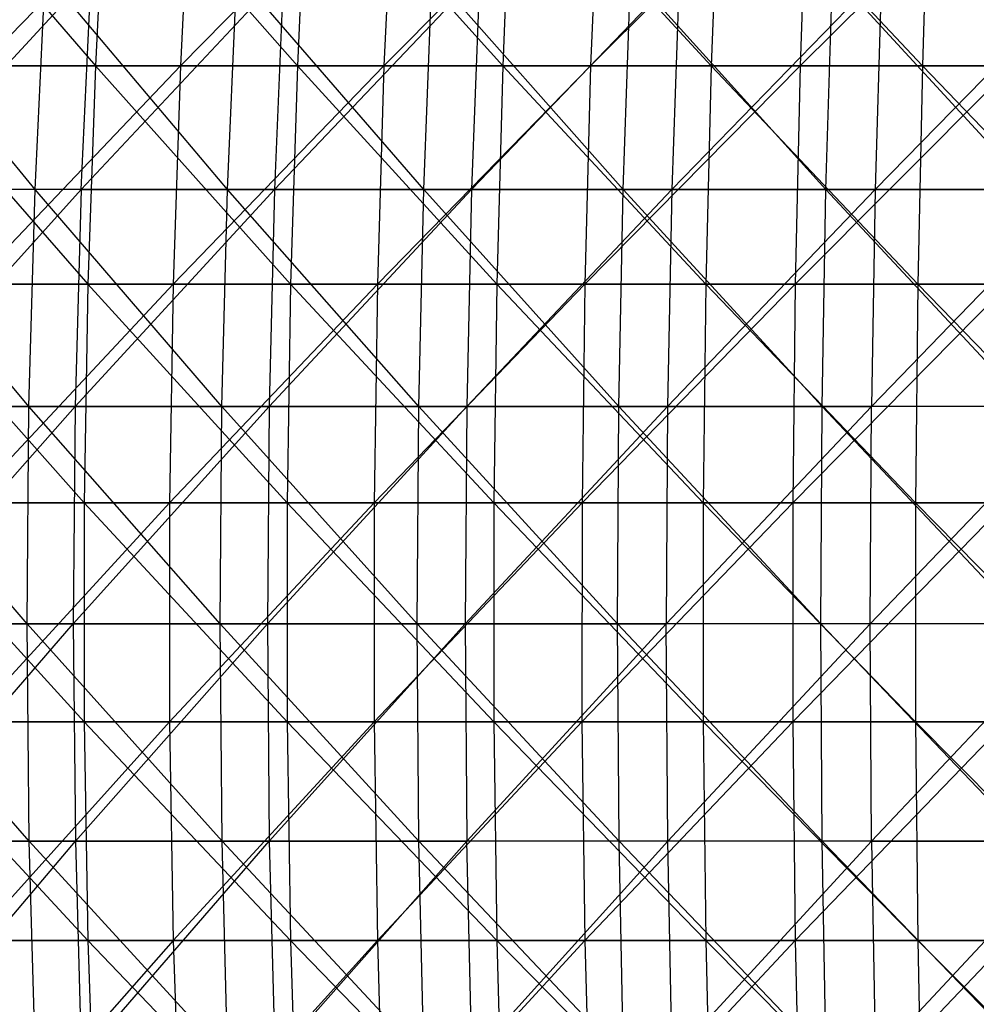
# Model space of a CAD drawing. Extents: x -125 to 125, y -143 to 0.
# Tile 139 of 256: x -25 to -14, y -87 to -76. Entities that reach past the tile are written whole.
import ezdxf

# ---------------------------------------------------------------- set-up
doc = ezdxf.new("R2010")
doc.units = 0
doc.header["$LTSCALE"] = 25.4
doc.layers.get('0').update_dxf_attribs({"linetype": 'CONTINUOUS'})

# ---------------------------------------------------------------- blocks, each defined once
blk = doc.blocks.new('NL2500027000_STL_3')
at = {"color": 0}
for p, q in [((-26.47, -74.103, 53.126), (-24.335, -76.597, 54.483)), ((-26.47, -74.103, 53.126), (-24.335, -76.597, 54.483)), ((-23.236, -74.103, -54.618), (-25.653, -76.597, -53.875)), ((-23.236, -74.103, -54.618), (-25.653, -76.597, -53.875)), ((-24.207, -74.103, 54.195), (-24.335, -76.597, 54.483)), ((-24.207, -74.103, 54.195), (-24.335, -76.597, 54.483)), ((-24.207, -74.103, 54.195), (-22.017, -76.597, 55.46)), ((-24.207, -74.103, 54.195), (-22.017, -76.597, 55.46)), ((-23.236, -74.103, -54.618), (-23.359, -76.597, -54.908)), ((-23.236, -74.103, -54.618), (-23.359, -76.597, -54.908)), ((-20.912, -74.103, -55.549), (-23.359, -76.597, -54.908)), ((-20.912, -74.103, -55.549), (-23.359, -76.597, -54.908)), ((-21.9, -74.103, 55.167), (-22.017, -76.597, 55.46)), ((-21.9, -74.103, 55.167), (-22.017, -76.597, 55.46)), ((-21.9, -74.103, 55.167), (-19.659, -76.597, 56.339)), ((-21.9, -74.103, 55.167), (-19.659, -76.597, 56.339)), ((-20.912, -74.103, -55.549), (-21.023, -76.597, -55.844)), ((-20.912, -74.103, -55.549), (-21.023, -76.597, -55.844)), ((-18.552, -74.103, -56.381), (-21.023, -76.597, -55.844)), ((-18.552, -74.103, -56.381), (-21.023, -76.597, -55.844)), ((-19.555, -74.103, 56.041), (-19.659, -76.597, 56.339)), ((-19.555, -74.103, 56.041), (-19.659, -76.597, 56.339)), ((-19.555, -74.103, 56.041), (-17.267, -76.597, 57.118)), ((-19.555, -74.103, 56.041), (-17.267, -76.597, 57.118)), ((-18.552, -74.103, -56.381), (-18.651, -76.597, -56.681)), ((-18.552, -74.103, -56.381), (-18.651, -76.597, -56.681)), ((-16.159, -74.103, -57.113), (-18.651, -76.597, -56.681)), ((-16.159, -74.103, -57.113), (-18.651, -76.597, -56.681)), ((-17.175, -74.103, 56.816), (-17.267, -76.597, 57.118)), ((-17.175, -74.103, 56.816), (-17.267, -76.597, 57.118)), ((-17.175, -74.103, 56.816), (-14.843, -76.597, 57.795)), ((-17.175, -74.103, 56.816), (-14.843, -76.597, 57.795)), ((-16.159, -74.103, -57.113), (-16.245, -76.597, -57.417)), ((-16.159, -74.103, -57.113), (-16.245, -76.597, -57.417)), ((-13.737, -74.103, -57.744), (-16.245, -76.597, -57.417)), ((-13.737, -74.103, -57.744), (-16.245, -76.597, -57.417)), ((-14.765, -74.103, 57.489), (-14.843, -76.597, 57.795)), ((-14.765, -74.103, 57.489), (-14.843, -76.597, 57.795)), ((-25.027, -78.016, 50.084), (-27.061, -75.535, 48.716)), ((-25.027, -78.016, 50.084), (-27.061, -75.535, 48.716)), ((-26.671, -78.016, -49.228), (-24.384, -75.535, -50.11)), ((-26.671, -78.016, -49.228), (-24.384, -75.535, -50.11)), ((-25.027, -78.016, 50.084), (-24.91, -75.535, 49.85)), ((-25.027, -78.016, 50.084), (-24.91, -75.535, 49.85)), ((-22.819, -78.016, 51.128), (-24.91, -75.535, 49.85)), ((-22.819, -78.016, 51.128), (-24.91, -75.535, 49.85)), ((-22.175, -75.535, -51.126), (-24.498, -78.016, -50.344)), ((-24.498, -78.016, -50.344), (-24.384, -75.535, -50.11)), ((-24.498, -78.016, -50.344), (-24.384, -75.535, -50.11)), ((-22.175, -75.535, -51.126), (-24.498, -78.016, -50.344)), ((-22.819, -78.016, 51.128), (-22.712, -75.535, 50.889)), ((-22.819, -78.016, 51.128), (-22.712, -75.535, 50.889)), ((-20.567, -78.016, 52.074), (-22.712, -75.535, 50.889)), ((-20.567, -78.016, 52.074), (-22.712, -75.535, 50.889)), ((-22.175, -75.535, -51.126), (-22.279, -78.016, -51.365)), ((-22.279, -78.016, -51.365), (-19.924, -75.535, -52.044)), ((-22.175, -75.535, -51.126), (-22.279, -78.016, -51.365)), ((-22.279, -78.016, -51.365), (-19.924, -75.535, -52.044)), ((-20.567, -78.016, 52.074), (-20.471, -75.535, 51.832)), ((-20.567, -78.016, 52.074), (-20.471, -75.535, 51.832)), ((-18.276, -78.016, 52.922), (-20.471, -75.535, 51.832)), ((-18.276, -78.016, 52.922), (-20.471, -75.535, 51.832)), ((-19.924, -75.535, -52.044), (-20.017, -78.016, -52.288)), ((-20.017, -78.016, -52.288), (-17.635, -75.535, -52.864)), ((-19.924, -75.535, -52.044), (-20.017, -78.016, -52.288)), ((-20.017, -78.016, -52.288), (-17.635, -75.535, -52.864)), ((-18.276, -78.016, 52.922), (-18.191, -75.535, 52.675)), ((-18.276, -78.016, 52.922), (-18.191, -75.535, 52.675)), ((-15.95, -78.016, 53.669), (-18.191, -75.535, 52.675)), ((-15.95, -78.016, 53.669), (-18.191, -75.535, 52.675)), ((-17.635, -75.535, -52.864), (-17.718, -78.016, -53.111)), ((-17.718, -78.016, -53.111), (-15.312, -75.535, -53.583)), ((-17.635, -75.535, -52.864), (-17.718, -78.016, -53.111)), ((-17.718, -78.016, -53.111), (-15.312, -75.535, -53.583)), ((-15.95, -78.016, 53.669), (-15.876, -75.535, 53.419)), ((-15.95, -78.016, 53.669), (-15.876, -75.535, 53.419)), ((-15.876, -75.535, 53.419), (-13.594, -78.016, 54.313)), ((-15.876, -75.535, 53.419), (-13.594, -78.016, 54.313)), ((-15.312, -75.535, -53.583), (-15.384, -78.016, -53.833)), ((-15.384, -78.016, -53.833), (-12.961, -75.535, -54.2)), ((-15.312, -75.535, -53.583), (-15.384, -78.016, -53.833)), ((-15.384, -78.016, -53.833), (-12.961, -75.535, -54.2)), ((-26.61, -76.597, 53.408), (-24.335, -76.597, 54.483)), ((-26.61, -76.597, 53.408), (-24.335, -76.597, 54.483)), ((-26.61, -76.597, 53.408), (-24.421, -79.101, 54.675)), ((-26.61, -76.597, 53.408), (-24.421, -79.101, 54.675)), ((-23.359, -76.597, -54.908), (-25.744, -79.101, -54.065)), ((-23.359, -76.597, -54.908), (-25.744, -79.101, -54.065)), ((-23.359, -76.597, -54.908), (-25.653, -76.597, -53.875)), ((-23.359, -76.597, -54.908), (-25.653, -76.597, -53.875)), ((-24.335, -76.597, 54.483), (-24.421, -79.101, 54.675)), ((-24.335, -76.597, 54.483), (-24.421, -79.101, 54.675)), ((-24.335, -76.597, 54.483), (-22.017, -76.597, 55.46)), ((-24.335, -76.597, 54.483), (-22.017, -76.597, 55.46)), ((-24.335, -76.597, 54.483), (-22.094, -79.101, 55.656)), ((-24.335, -76.597, 54.483), (-22.094, -79.101, 55.656)), ((-23.359, -76.597, -54.908), (-23.441, -79.101, -55.102)), ((-23.359, -76.597, -54.908), (-23.441, -79.101, -55.102)), ((-21.023, -76.597, -55.844), (-23.441, -79.101, -55.102)), ((-21.023, -76.597, -55.844), (-23.441, -79.101, -55.102)), ((-21.023, -76.597, -55.844), (-23.359, -76.597, -54.908)), ((-21.023, -76.597, -55.844), (-23.359, -76.597, -54.908)), ((-22.017, -76.597, 55.46), (-22.094, -79.101, 55.656)), ((-22.017, -76.597, 55.46), (-22.094, -79.101, 55.656)), ((-22.017, -76.597, 55.46), (-19.659, -76.597, 56.339)), ((-22.017, -76.597, 55.46), (-19.659, -76.597, 56.339)), ((-22.017, -76.597, 55.46), (-19.729, -79.101, 56.538)), ((-22.017, -76.597, 55.46), (-19.729, -79.101, 56.538)), ((-21.023, -76.597, -55.844), (-21.098, -79.101, -56.041)), ((-21.023, -76.597, -55.844), (-21.098, -79.101, -56.041)), ((-18.651, -76.597, -56.681), (-21.098, -79.101, -56.041)), ((-18.651, -76.597, -56.681), (-21.098, -79.101, -56.041)), ((-18.651, -76.597, -56.681), (-21.023, -76.597, -55.844)), ((-18.651, -76.597, -56.681), (-21.023, -76.597, -55.844)), ((-19.659, -76.597, 56.339), (-19.729, -79.101, 56.538)), ((-19.659, -76.597, 56.339), (-19.729, -79.101, 56.538)), ((-19.659, -76.597, 56.339), (-17.267, -76.597, 57.118)), ((-19.659, -76.597, 56.339), (-17.267, -76.597, 57.118)), ((-19.659, -76.597, 56.339), (-17.328, -79.101, 57.319)), ((-19.659, -76.597, 56.339), (-17.328, -79.101, 57.319)), ((-18.651, -76.597, -56.681), (-18.716, -79.101, -56.881)), ((-18.651, -76.597, -56.681), (-18.716, -79.101, -56.881)), ((-16.245, -76.597, -57.417), (-18.716, -79.101, -56.881)), ((-16.245, -76.597, -57.417), (-18.716, -79.101, -56.881)), ((-16.245, -76.597, -57.417), (-18.651, -76.597, -56.681)), ((-16.245, -76.597, -57.417), (-18.651, -76.597, -56.681)), ((-17.267, -76.597, 57.118), (-17.328, -79.101, 57.319)), ((-17.267, -76.597, 57.118), (-17.328, -79.101, 57.319)), ((-17.267, -76.597, 57.118), (-14.843, -76.597, 57.795)), ((-17.267, -76.597, 57.118), (-14.843, -76.597, 57.795)), ((-17.267, -76.597, 57.118), (-14.896, -79.101, 57.999)), ((-17.267, -76.597, 57.118), (-14.896, -79.101, 57.999)), ((-16.245, -76.597, -57.417), (-16.302, -79.101, -57.619)), ((-16.245, -76.597, -57.417), (-16.302, -79.101, -57.619)), ((-13.81, -76.597, -58.05), (-16.302, -79.101, -57.619)), ((-13.81, -76.597, -58.05), (-16.302, -79.101, -57.619)), ((-13.81, -76.597, -58.05), (-16.245, -76.597, -57.417)), ((-13.81, -76.597, -58.05), (-16.245, -76.597, -57.417)), ((-14.843, -76.597, 57.795), (-14.896, -79.101, 57.999)), ((-14.843, -76.597, 57.795), (-14.896, -79.101, 57.999)), ((-14.843, -76.597, 57.795), (-12.394, -76.597, 58.369)), ((-14.843, -76.597, 57.795), (-12.394, -76.597, 58.369)), ((-14.843, -76.597, 57.795), (-12.437, -79.101, 58.575)), ((-14.843, -76.597, 57.795), (-12.437, -79.101, 58.575)), ((-25.027, -78.016, 50.084), (-27.188, -78.016, 48.944)), ((-25.027, -78.016, 50.084), (-27.188, -78.016, 48.944)), ((-25.097, -80.506, 50.223), (-27.188, -78.016, 48.944)), ((-25.097, -80.506, 50.223), (-27.188, -78.016, 48.944)), ((-24.498, -78.016, -50.344), (-26.745, -80.506, -49.365)), ((-24.498, -78.016, -50.344), (-26.745, -80.506, -49.365)), ((-24.498, -78.016, -50.344), (-26.671, -78.016, -49.228)), ((-24.498, -78.016, -50.344), (-26.671, -78.016, -49.228)), ((-25.097, -80.506, 50.223), (-25.027, -78.016, 50.084)), ((-25.097, -80.506, 50.223), (-25.027, -78.016, 50.084)), ((-22.819, -78.016, 51.128), (-25.027, -78.016, 50.084)), ((-22.819, -78.016, 51.128), (-25.027, -78.016, 50.084)), ((-22.882, -80.506, 51.27), (-25.027, -78.016, 50.084)), ((-22.882, -80.506, 51.27), (-25.027, -78.016, 50.084)), ((-24.498, -78.016, -50.344), (-24.567, -80.506, -50.484)), ((-24.567, -80.506, -50.484), (-22.279, -78.016, -51.365)), ((-24.498, -78.016, -50.344), (-24.567, -80.506, -50.484)), ((-24.567, -80.506, -50.484), (-22.279, -78.016, -51.365)), ((-24.498, -78.016, -50.344), (-22.279, -78.016, -51.365)), ((-24.498, -78.016, -50.344), (-22.279, -78.016, -51.365)), ((-22.882, -80.506, 51.27), (-22.819, -78.016, 51.128)), ((-22.882, -80.506, 51.27), (-22.819, -78.016, 51.128)), ((-20.567, -78.016, 52.074), (-22.819, -78.016, 51.128)), ((-20.567, -78.016, 52.074), (-22.819, -78.016, 51.128)), ((-20.624, -80.506, 52.219), (-22.819, -78.016, 51.128)), ((-20.624, -80.506, 52.219), (-22.819, -78.016, 51.128)), ((-22.279, -78.016, -51.365), (-22.341, -80.506, -51.508)), ((-22.341, -80.506, -51.508), (-20.017, -78.016, -52.288)), ((-22.279, -78.016, -51.365), (-22.341, -80.506, -51.508)), ((-22.341, -80.506, -51.508), (-20.017, -78.016, -52.288)), ((-22.279, -78.016, -51.365), (-20.017, -78.016, -52.288)), ((-22.279, -78.016, -51.365), (-20.017, -78.016, -52.288)), ((-20.624, -80.506, 52.219), (-20.567, -78.016, 52.074)), ((-20.624, -80.506, 52.219), (-20.567, -78.016, 52.074)), ((-18.276, -78.016, 52.922), (-20.567, -78.016, 52.074)), ((-18.276, -78.016, 52.922), (-20.567, -78.016, 52.074)), ((-18.327, -80.506, 53.069), (-20.567, -78.016, 52.074)), ((-18.327, -80.506, 53.069), (-20.567, -78.016, 52.074)), ((-20.017, -78.016, -52.288), (-20.073, -80.506, -52.433)), ((-20.073, -80.506, -52.433), (-17.718, -78.016, -53.111)), ((-20.017, -78.016, -52.288), (-20.073, -80.506, -52.433)), ((-20.073, -80.506, -52.433), (-17.718, -78.016, -53.111)), ((-20.017, -78.016, -52.288), (-17.718, -78.016, -53.111)), ((-20.017, -78.016, -52.288), (-17.718, -78.016, -53.111)), ((-18.327, -80.506, 53.069), (-18.276, -78.016, 52.922)), ((-18.327, -80.506, 53.069), (-18.276, -78.016, 52.922)), ((-15.95, -78.016, 53.669), (-18.276, -78.016, 52.922)), ((-15.95, -78.016, 53.669), (-18.276, -78.016, 52.922)), ((-15.994, -80.506, 53.818), (-18.276, -78.016, 52.922)), ((-15.994, -80.506, 53.818), (-18.276, -78.016, 52.922)), ((-17.718, -78.016, -53.111), (-17.767, -80.506, -53.259)), ((-17.767, -80.506, -53.259), (-15.384, -78.016, -53.833)), ((-17.718, -78.016, -53.111), (-17.767, -80.506, -53.259)), ((-17.767, -80.506, -53.259), (-15.384, -78.016, -53.833)), ((-17.718, -78.016, -53.111), (-15.384, -78.016, -53.833)), ((-17.718, -78.016, -53.111), (-15.384, -78.016, -53.833)), ((-15.994, -80.506, 53.818), (-15.95, -78.016, 53.669)), ((-15.994, -80.506, 53.818), (-15.95, -78.016, 53.669)), ((-13.594, -78.016, 54.313), (-15.95, -78.016, 53.669)), ((-13.594, -78.016, 54.313), (-15.95, -78.016, 53.669)), ((-13.632, -80.506, 54.464), (-15.95, -78.016, 53.669)), ((-13.632, -80.506, 54.464), (-15.95, -78.016, 53.669)), ((-13.021, -78.016, -54.453), (-15.427, -80.506, -53.983)), ((-15.384, -78.016, -53.833), (-15.427, -80.506, -53.983)), ((-13.021, -78.016, -54.453), (-15.427, -80.506, -53.983)), ((-15.384, -78.016, -53.833), (-15.427, -80.506, -53.983)), ((-15.384, -78.016, -53.833), (-13.021, -78.016, -54.453)), ((-15.384, -78.016, -53.833), (-13.021, -78.016, -54.453)), ((-26.704, -79.101, 53.597), (-24.421, -79.101, 54.675)), ((-26.704, -79.101, 53.597), (-24.421, -79.101, 54.675)), ((-26.704, -79.101, 53.597), (-24.464, -81.612, 54.771)), ((-26.704, -79.101, 53.597), (-24.464, -81.612, 54.771)), ((-23.441, -79.101, -55.102), (-25.789, -81.612, -54.16)), ((-23.441, -79.101, -55.102), (-25.789, -81.612, -54.16)), ((-23.441, -79.101, -55.102), (-25.744, -79.101, -54.065)), ((-23.441, -79.101, -55.102), (-25.744, -79.101, -54.065)), ((-24.421, -79.101, 54.675), (-24.464, -81.612, 54.771)), ((-24.421, -79.101, 54.675), (-24.464, -81.612, 54.771)), ((-24.421, -79.101, 54.675), (-22.094, -79.101, 55.656)), ((-24.421, -79.101, 54.675), (-22.094, -79.101, 55.656)), ((-24.421, -79.101, 54.675), (-22.133, -81.612, 55.754)), ((-24.421, -79.101, 54.675), (-22.133, -81.612, 55.754)), ((-23.441, -79.101, -55.102), (-23.483, -81.612, -55.199)), ((-23.441, -79.101, -55.102), (-23.483, -81.612, -55.199)), ((-21.098, -79.101, -56.041), (-23.483, -81.612, -55.199)), ((-21.098, -79.101, -56.041), (-23.483, -81.612, -55.199)), ((-21.098, -79.101, -56.041), (-23.441, -79.101, -55.102)), ((-21.098, -79.101, -56.041), (-23.441, -79.101, -55.102)), ((-22.094, -79.101, 55.656), (-22.133, -81.612, 55.754)), ((-22.094, -79.101, 55.656), (-22.133, -81.612, 55.754)), ((-22.094, -79.101, 55.656), (-19.729, -79.101, 56.538)), ((-22.094, -79.101, 55.656), (-19.729, -79.101, 56.538)), ((-22.094, -79.101, 55.656), (-19.763, -81.612, 56.638)), ((-22.094, -79.101, 55.656), (-19.763, -81.612, 56.638)), ((-21.098, -79.101, -56.041), (-21.135, -81.612, -56.14)), ((-21.098, -79.101, -56.041), (-21.135, -81.612, -56.14)), ((-18.716, -79.101, -56.881), (-21.135, -81.612, -56.14)), ((-18.716, -79.101, -56.881), (-21.135, -81.612, -56.14)), ((-18.716, -79.101, -56.881), (-21.098, -79.101, -56.041)), ((-18.716, -79.101, -56.881), (-21.098, -79.101, -56.041)), ((-19.729, -79.101, 56.538), (-19.763, -81.612, 56.638)), ((-19.729, -79.101, 56.538), (-19.763, -81.612, 56.638)), ((-19.729, -79.101, 56.538), (-17.328, -79.101, 57.319)), ((-19.729, -79.101, 56.538), (-17.328, -79.101, 57.319)), ((-19.729, -79.101, 56.538), (-17.358, -81.612, 57.42)), ((-19.729, -79.101, 56.538), (-17.358, -81.612, 57.42)), ((-18.716, -79.101, -56.881), (-18.749, -81.612, -56.981)), ((-18.716, -79.101, -56.881), (-18.749, -81.612, -56.981)), ((-16.302, -79.101, -57.619), (-18.749, -81.612, -56.981)), ((-16.302, -79.101, -57.619), (-18.749, -81.612, -56.981)), ((-16.302, -79.101, -57.619), (-18.716, -79.101, -56.881)), ((-16.302, -79.101, -57.619), (-18.716, -79.101, -56.881)), ((-17.328, -79.101, 57.319), (-17.358, -81.612, 57.42)), ((-17.328, -79.101, 57.319), (-17.358, -81.612, 57.42)), ((-17.328, -79.101, 57.319), (-14.896, -79.101, 57.999)), ((-17.328, -79.101, 57.319), (-14.896, -79.101, 57.999)), ((-17.328, -79.101, 57.319), (-14.922, -81.612, 58.101)), ((-17.328, -79.101, 57.319), (-14.922, -81.612, 58.101)), ((-16.302, -79.101, -57.619), (-16.331, -81.612, -57.721)), ((-16.302, -79.101, -57.619), (-16.331, -81.612, -57.721)), ((-13.858, -79.101, -58.255), (-16.331, -81.612, -57.721)), ((-13.858, -79.101, -58.255), (-16.331, -81.612, -57.721)), ((-13.858, -79.101, -58.255), (-16.302, -79.101, -57.619)), ((-13.858, -79.101, -58.255), (-16.302, -79.101, -57.619)), ((-14.896, -79.101, 57.999), (-14.922, -81.612, 58.101)), ((-14.896, -79.101, 57.999), (-14.922, -81.612, 58.101)), ((-14.896, -79.101, 57.999), (-12.437, -79.101, 58.575)), ((-14.896, -79.101, 57.999), (-12.437, -79.101, 58.575)), ((-14.896, -79.101, 57.999), (-12.459, -81.612, 58.678)), ((-14.896, -79.101, 57.999), (-12.459, -81.612, 58.678)), ((-25.097, -80.506, 50.223), (-27.263, -80.506, 49.08)), ((-25.097, -80.506, 50.223), (-27.263, -80.506, 49.08)), ((-25.119, -83, 50.268), (-27.263, -80.506, 49.08)), ((-25.119, -83, 50.268), (-27.263, -80.506, 49.08)), ((-26.769, -83, -49.409), (-24.567, -80.506, -50.484)), ((-26.769, -83, -49.409), (-24.567, -80.506, -50.484)), ((-26.745, -80.506, -49.365), (-24.567, -80.506, -50.484)), ((-26.745, -80.506, -49.365), (-24.567, -80.506, -50.484)), ((-25.119, -83, 50.268), (-25.097, -80.506, 50.223)), ((-25.119, -83, 50.268), (-25.097, -80.506, 50.223)), ((-22.882, -80.506, 51.27), (-25.097, -80.506, 50.223)), ((-22.882, -80.506, 51.27), (-25.097, -80.506, 50.223)), ((-22.903, -83, 51.316), (-25.097, -80.506, 50.223)), ((-22.903, -83, 51.316), (-25.097, -80.506, 50.223)), ((-24.567, -80.506, -50.484), (-24.589, -83, -50.529)), ((-24.589, -83, -50.529), (-22.341, -80.506, -51.508)), ((-24.567, -80.506, -50.484), (-24.589, -83, -50.529)), ((-24.589, -83, -50.529), (-22.341, -80.506, -51.508)), ((-24.567, -80.506, -50.484), (-22.341, -80.506, -51.508)), ((-24.567, -80.506, -50.484), (-22.341, -80.506, -51.508)), ((-22.903, -83, 51.316), (-22.882, -80.506, 51.27)), ((-22.903, -83, 51.316), (-22.882, -80.506, 51.27)), ((-20.624, -80.506, 52.219), (-22.882, -80.506, 51.27)), ((-20.624, -80.506, 52.219), (-22.882, -80.506, 51.27)), ((-20.642, -83, 52.266), (-22.882, -80.506, 51.27)), ((-20.642, -83, 52.266), (-22.882, -80.506, 51.27)), ((-22.341, -80.506, -51.508), (-22.361, -83, -51.554)), ((-22.361, -83, -51.554), (-20.073, -80.506, -52.433)), ((-22.341, -80.506, -51.508), (-22.361, -83, -51.554)), ((-22.361, -83, -51.554), (-20.073, -80.506, -52.433)), ((-22.341, -80.506, -51.508), (-20.073, -80.506, -52.433)), ((-22.341, -80.506, -51.508), (-20.073, -80.506, -52.433)), ((-20.642, -83, 52.266), (-20.624, -80.506, 52.219)), ((-20.642, -83, 52.266), (-20.624, -80.506, 52.219)), ((-18.327, -80.506, 53.069), (-20.624, -80.506, 52.219)), ((-18.327, -80.506, 53.069), (-20.624, -80.506, 52.219)), ((-18.343, -83, 53.117), (-20.624, -80.506, 52.219)), ((-18.343, -83, 53.117), (-20.624, -80.506, 52.219)), ((-20.073, -80.506, -52.433), (-20.091, -83, -52.48)), ((-20.091, -83, -52.48), (-17.767, -80.506, -53.259)), ((-20.073, -80.506, -52.433), (-20.091, -83, -52.48)), ((-20.091, -83, -52.48), (-17.767, -80.506, -53.259)), ((-20.073, -80.506, -52.433), (-17.767, -80.506, -53.259)), ((-20.073, -80.506, -52.433), (-17.767, -80.506, -53.259)), ((-18.343, -83, 53.117), (-18.327, -80.506, 53.069)), ((-18.343, -83, 53.117), (-18.327, -80.506, 53.069)), ((-15.994, -80.506, 53.818), (-18.327, -80.506, 53.069)), ((-15.994, -80.506, 53.818), (-18.327, -80.506, 53.069)), ((-16.009, -83, 53.866), (-18.327, -80.506, 53.069)), ((-16.009, -83, 53.866), (-18.327, -80.506, 53.069)), ((-15.427, -80.506, -53.983), (-17.783, -83, -53.307)), ((-17.767, -80.506, -53.259), (-17.783, -83, -53.307)), ((-15.427, -80.506, -53.983), (-17.783, -83, -53.307)), ((-17.767, -80.506, -53.259), (-17.783, -83, -53.307)), ((-17.767, -80.506, -53.259), (-15.427, -80.506, -53.983)), ((-17.767, -80.506, -53.259), (-15.427, -80.506, -53.983)), ((-16.009, -83, 53.866), (-15.994, -80.506, 53.818)), ((-16.009, -83, 53.866), (-15.994, -80.506, 53.818)), ((-13.632, -80.506, 54.464), (-15.994, -80.506, 53.818)), ((-13.632, -80.506, 54.464), (-15.994, -80.506, 53.818)), ((-13.644, -83, 54.513), (-15.994, -80.506, 53.818)), ((-13.644, -83, 54.513), (-15.994, -80.506, 53.818)), ((-15.441, -83, -54.032), (-15.427, -80.506, -53.983)), ((-15.441, -83, -54.032), (-15.427, -80.506, -53.983)), ((-15.441, -83, -54.032), (-13.058, -80.506, -54.605)), ((-15.441, -83, -54.032), (-13.058, -80.506, -54.605)), ((-13.058, -80.506, -54.605), (-15.427, -80.506, -53.983)), ((-13.058, -80.506, -54.605), (-15.427, -80.506, -53.983)), ((-26.751, -81.612, 53.691), (-24.464, -81.612, 54.771)), ((-26.751, -81.612, 53.691), (-24.464, -81.612, 54.771)), ((-26.751, -81.612, 53.691), (-24.464, -84.125, 54.772)), ((-26.751, -81.612, 53.691), (-24.464, -84.125, 54.772)), ((-23.483, -81.612, -55.199), (-25.789, -81.612, -54.16)), ((-23.483, -81.612, -55.199), (-25.789, -81.612, -54.16)), ((-23.483, -81.612, -55.199), (-25.789, -84.125, -54.161)), ((-23.483, -81.612, -55.199), (-25.789, -84.125, -54.161)), ((-24.464, -81.612, 54.771), (-22.133, -81.612, 55.754)), ((-24.464, -81.612, 54.771), (-22.133, -81.612, 55.754)), ((-24.464, -81.612, 54.771), (-22.133, -84.125, 55.754)), ((-24.464, -81.612, 54.771), (-22.133, -84.125, 55.754)), ((-24.464, -81.612, 54.771), (-24.464, -84.125, 54.772)), ((-24.464, -81.612, 54.771), (-24.464, -84.125, 54.772)), ((-21.135, -81.612, -56.14), (-23.483, -81.612, -55.199)), ((-23.483, -81.612, -55.199), (-23.483, -84.125, -55.2)), ((-23.483, -81.612, -55.199), (-23.483, -84.125, -55.2)), ((-21.135, -81.612, -56.14), (-23.483, -81.612, -55.199)), ((-21.135, -81.612, -56.14), (-23.483, -84.125, -55.2)), ((-21.135, -81.612, -56.14), (-23.483, -84.125, -55.2)), ((-22.133, -81.612, 55.754), (-19.763, -81.612, 56.638)), ((-22.133, -81.612, 55.754), (-19.763, -81.612, 56.638)), ((-22.133, -81.612, 55.754), (-19.763, -84.125, 56.638)), ((-22.133, -81.612, 55.754), (-19.763, -84.125, 56.638)), ((-22.133, -81.612, 55.754), (-22.133, -84.125, 55.754)), ((-22.133, -81.612, 55.754), (-22.133, -84.125, 55.754)), ((-18.749, -81.612, -56.981), (-21.135, -81.612, -56.14)), ((-21.135, -81.612, -56.14), (-21.135, -84.125, -56.14)), ((-21.135, -81.612, -56.14), (-21.135, -84.125, -56.14)), ((-18.749, -81.612, -56.981), (-21.135, -81.612, -56.14)), ((-18.749, -81.612, -56.981), (-21.135, -84.125, -56.14)), ((-18.749, -81.612, -56.981), (-21.135, -84.125, -56.14)), ((-19.763, -81.612, 56.638), (-17.358, -81.612, 57.42)), ((-19.763, -81.612, 56.638), (-17.358, -81.612, 57.42)), ((-19.763, -81.612, 56.638), (-17.358, -84.125, 57.421)), ((-19.763, -81.612, 56.638), (-17.358, -84.125, 57.421)), ((-19.763, -81.612, 56.638), (-19.763, -84.125, 56.638)), ((-19.763, -81.612, 56.638), (-19.763, -84.125, 56.638)), ((-18.749, -81.612, -56.981), (-18.75, -84.125, -56.982)), ((-18.749, -81.612, -56.981), (-18.75, -84.125, -56.982)), ((-16.331, -81.612, -57.721), (-18.75, -84.125, -56.982)), ((-16.331, -81.612, -57.721), (-18.75, -84.125, -56.982)), ((-16.331, -81.612, -57.721), (-18.749, -81.612, -56.981)), ((-16.331, -81.612, -57.721), (-18.749, -81.612, -56.981)), ((-17.358, -81.612, 57.42), (-14.922, -81.612, 58.101)), ((-17.358, -81.612, 57.42), (-14.922, -81.612, 58.101)), ((-17.358, -81.612, 57.42), (-14.922, -84.125, 58.101)), ((-17.358, -81.612, 57.42), (-14.922, -84.125, 58.101)), ((-17.358, -81.612, 57.42), (-17.358, -84.125, 57.421)), ((-17.358, -81.612, 57.42), (-17.358, -84.125, 57.421)), ((-13.883, -81.612, -58.358), (-16.331, -81.612, -57.721)), ((-16.331, -81.612, -57.721), (-16.331, -84.125, -57.721)), ((-16.331, -81.612, -57.721), (-16.331, -84.125, -57.721)), ((-13.883, -81.612, -58.358), (-16.331, -81.612, -57.721)), ((-13.883, -81.612, -58.358), (-16.331, -84.125, -57.721)), ((-13.883, -81.612, -58.358), (-16.331, -84.125, -57.721)), ((-14.922, -81.612, 58.101), (-12.459, -81.612, 58.678)), ((-14.922, -81.612, 58.101), (-12.459, -81.612, 58.678)), ((-14.922, -81.612, 58.101), (-12.459, -84.125, 58.679)), ((-14.922, -81.612, 58.101), (-12.459, -84.125, 58.679)), ((-14.922, -81.612, 58.101), (-14.922, -84.125, 58.101)), ((-14.922, -81.612, 58.101), (-14.922, -84.125, 58.101)), ((-25.119, -83, 50.268), (-27.288, -83, 49.124)), ((-25.119, -83, 50.268), (-27.288, -83, 49.124)), ((-25.094, -85.494, 50.219), (-27.288, -83, 49.124)), ((-25.094, -85.494, 50.219), (-27.288, -83, 49.124)), ((-26.769, -83, -49.409), (-24.589, -83, -50.529)), ((-26.769, -83, -49.409), (-24.589, -83, -50.529)), ((-26.743, -85.494, -49.36), (-24.589, -83, -50.529)), ((-26.743, -85.494, -49.36), (-24.589, -83, -50.529)), ((-22.903, -83, 51.316), (-25.119, -83, 50.268)), ((-22.903, -83, 51.316), (-25.119, -83, 50.268)), ((-22.88, -85.494, 51.265), (-25.119, -83, 50.268)), ((-22.88, -85.494, 51.265), (-25.119, -83, 50.268)), ((-25.094, -85.494, 50.219), (-25.119, -83, 50.268)), ((-25.094, -85.494, 50.219), (-25.119, -83, 50.268)), ((-24.589, -83, -50.529), (-22.361, -83, -51.554)), ((-24.589, -83, -50.529), (-22.361, -83, -51.554)), ((-24.589, -83, -50.529), (-24.565, -85.494, -50.48)), ((-24.589, -83, -50.529), (-24.565, -85.494, -50.48)), ((-24.565, -85.494, -50.48), (-22.361, -83, -51.554)), ((-24.565, -85.494, -50.48), (-22.361, -83, -51.554)), ((-20.642, -83, 52.266), (-22.903, -83, 51.316)), ((-20.642, -83, 52.266), (-22.903, -83, 51.316)), ((-20.622, -85.494, 52.215), (-22.903, -83, 51.316)), ((-20.622, -85.494, 52.215), (-22.903, -83, 51.316)), ((-22.88, -85.494, 51.265), (-22.903, -83, 51.316)), ((-22.88, -85.494, 51.265), (-22.903, -83, 51.316)), ((-22.361, -83, -51.554), (-20.091, -83, -52.48)), ((-22.361, -83, -51.554), (-20.091, -83, -52.48)), ((-22.361, -83, -51.554), (-22.339, -85.494, -51.503)), ((-22.361, -83, -51.554), (-22.339, -85.494, -51.503)), ((-22.339, -85.494, -51.503), (-20.091, -83, -52.48)), ((-22.339, -85.494, -51.503), (-20.091, -83, -52.48)), ((-18.343, -83, 53.117), (-20.642, -83, 52.266)), ((-18.343, -83, 53.117), (-20.642, -83, 52.266)), ((-18.325, -85.494, 53.064), (-20.642, -83, 52.266)), ((-18.325, -85.494, 53.064), (-20.642, -83, 52.266)), ((-20.622, -85.494, 52.215), (-20.642, -83, 52.266)), ((-20.622, -85.494, 52.215), (-20.642, -83, 52.266)), ((-20.091, -83, -52.48), (-17.783, -83, -53.307)), ((-20.091, -83, -52.48), (-17.783, -83, -53.307)), ((-20.091, -83, -52.48), (-20.071, -85.494, -52.429)), ((-20.091, -83, -52.48), (-20.071, -85.494, -52.429)), ((-17.783, -83, -53.307), (-20.071, -85.494, -52.429)), ((-17.783, -83, -53.307), (-20.071, -85.494, -52.429)), ((-16.009, -83, 53.866), (-18.343, -83, 53.117)), ((-16.009, -83, 53.866), (-18.343, -83, 53.117)), ((-15.993, -85.494, 53.813), (-18.343, -83, 53.117)), ((-15.993, -85.494, 53.813), (-18.343, -83, 53.117)), ((-18.325, -85.494, 53.064), (-18.343, -83, 53.117)), ((-18.325, -85.494, 53.064), (-18.343, -83, 53.117)), ((-17.765, -85.494, -53.254), (-17.783, -83, -53.307)), ((-17.765, -85.494, -53.254), (-17.783, -83, -53.307)), ((-15.441, -83, -54.032), (-17.783, -83, -53.307)), ((-15.441, -83, -54.032), (-17.783, -83, -53.307)), ((-17.765, -85.494, -53.254), (-15.441, -83, -54.032)), ((-17.765, -85.494, -53.254), (-15.441, -83, -54.032)), ((-13.644, -83, 54.513), (-16.009, -83, 53.866)), ((-13.644, -83, 54.513), (-16.009, -83, 53.866)), ((-13.63, -85.494, 54.46), (-16.009, -83, 53.866)), ((-13.63, -85.494, 54.46), (-16.009, -83, 53.866)), ((-15.993, -85.494, 53.813), (-16.009, -83, 53.866)), ((-15.993, -85.494, 53.813), (-16.009, -83, 53.866)), ((-15.426, -85.494, -53.979), (-15.441, -83, -54.032)), ((-15.426, -85.494, -53.979), (-15.441, -83, -54.032)), ((-13.069, -83, -54.654), (-15.441, -83, -54.032)), ((-13.069, -83, -54.654), (-15.441, -83, -54.032)), ((-13.069, -83, -54.654), (-15.426, -85.494, -53.979)), ((-13.069, -83, -54.654), (-15.426, -85.494, -53.979)), ((-26.751, -84.125, 53.692), (-24.464, -84.125, 54.772)), ((-26.751, -84.125, 53.692), (-24.464, -84.125, 54.772)), ((-26.751, -84.125, 53.692), (-24.421, -86.636, 54.676)), ((-26.751, -84.125, 53.692), (-24.421, -86.636, 54.676)), ((-23.483, -84.125, -55.2), (-25.789, -84.125, -54.161)), ((-23.483, -84.125, -55.2), (-25.789, -84.125, -54.161)), ((-23.483, -84.125, -55.2), (-25.744, -86.636, -54.066)), ((-23.483, -84.125, -55.2), (-25.744, -86.636, -54.066)), ((-24.464, -84.125, 54.772), (-22.133, -84.125, 55.754)), ((-24.464, -84.125, 54.772), (-22.133, -84.125, 55.754)), ((-24.464, -84.125, 54.772), (-22.095, -86.636, 55.657)), ((-24.464, -84.125, 54.772), (-22.095, -86.636, 55.657)), ((-24.464, -84.125, 54.772), (-24.421, -86.636, 54.676)), ((-24.464, -84.125, 54.772), (-24.421, -86.636, 54.676)), ((-21.135, -84.125, -56.14), (-23.483, -84.125, -55.2)), ((-23.483, -84.125, -55.2), (-23.442, -86.636, -55.103)), ((-23.483, -84.125, -55.2), (-23.442, -86.636, -55.103)), ((-21.135, -84.125, -56.14), (-23.483, -84.125, -55.2)), ((-21.135, -84.125, -56.14), (-23.442, -86.636, -55.103)), ((-21.135, -84.125, -56.14), (-23.442, -86.636, -55.103)), ((-22.133, -84.125, 55.754), (-19.763, -84.125, 56.638)), ((-22.133, -84.125, 55.754), (-19.763, -84.125, 56.638)), ((-22.133, -84.125, 55.754), (-19.729, -86.636, 56.539)), ((-22.133, -84.125, 55.754), (-19.729, -86.636, 56.539)), ((-22.133, -84.125, 55.754), (-22.095, -86.636, 55.657)), ((-22.133, -84.125, 55.754), (-22.095, -86.636, 55.657)), ((-18.75, -84.125, -56.982), (-21.135, -84.125, -56.14)), ((-21.135, -84.125, -56.14), (-21.098, -86.636, -56.042)), ((-21.135, -84.125, -56.14), (-21.098, -86.636, -56.042)), ((-18.75, -84.125, -56.982), (-21.135, -84.125, -56.14)), ((-18.75, -84.125, -56.982), (-21.098, -86.636, -56.042)), ((-18.75, -84.125, -56.982), (-21.098, -86.636, -56.042)), ((-19.763, -84.125, 56.638), (-17.358, -84.125, 57.421)), ((-19.763, -84.125, 56.638), (-17.358, -84.125, 57.421)), ((-19.763, -84.125, 56.638), (-17.328, -86.636, 57.32)), ((-19.763, -84.125, 56.638), (-17.328, -86.636, 57.32)), ((-19.763, -84.125, 56.638), (-19.729, -86.636, 56.539)), ((-19.763, -84.125, 56.638), (-19.729, -86.636, 56.539)), ((-16.331, -84.125, -57.721), (-18.75, -84.125, -56.982)), ((-18.75, -84.125, -56.982), (-18.717, -86.636, -56.882)), ((-18.75, -84.125, -56.982), (-18.717, -86.636, -56.882)), ((-16.331, -84.125, -57.721), (-18.75, -84.125, -56.982)), ((-16.331, -84.125, -57.721), (-18.717, -86.636, -56.882)), ((-16.331, -84.125, -57.721), (-18.717, -86.636, -56.882)), ((-17.358, -84.125, 57.421), (-14.922, -84.125, 58.101)), ((-17.358, -84.125, 57.421), (-14.922, -84.125, 58.101)), ((-17.358, -84.125, 57.421), (-14.896, -86.636, 58)), ((-17.358, -84.125, 57.421), (-14.896, -86.636, 58)), ((-17.358, -84.125, 57.421), (-17.328, -86.636, 57.32)), ((-17.358, -84.125, 57.421), (-17.328, -86.636, 57.32)), ((-13.883, -84.125, -58.358), (-16.331, -84.125, -57.721)), ((-16.331, -84.125, -57.721), (-16.302, -86.636, -57.62)), ((-16.331, -84.125, -57.721), (-16.302, -86.636, -57.62)), ((-13.883, -84.125, -58.358), (-16.331, -84.125, -57.721)), ((-13.883, -84.125, -58.358), (-16.302, -86.636, -57.62)), ((-13.883, -84.125, -58.358), (-16.302, -86.636, -57.62)), ((-14.922, -84.125, 58.101), (-12.459, -84.125, 58.679)), ((-14.922, -84.125, 58.101), (-12.459, -84.125, 58.679)), ((-14.922, -84.125, 58.101), (-12.438, -86.636, 58.576)), ((-14.922, -84.125, 58.101), (-12.438, -86.636, 58.576)), ((-14.922, -84.125, 58.101), (-14.896, -86.636, 58)), ((-14.922, -84.125, 58.101), (-14.896, -86.636, 58)), ((-25.094, -85.494, 50.219), (-27.261, -85.494, 49.076)), ((-25.094, -85.494, 50.219), (-27.261, -85.494, 49.076)), ((-26.743, -85.494, -49.36), (-24.565, -85.494, -50.48)), ((-26.743, -85.494, -49.36), (-24.565, -85.494, -50.48)), ((-26.667, -87.984, -49.219), (-24.565, -85.494, -50.48)), ((-26.667, -87.984, -49.219), (-24.565, -85.494, -50.48)), ((-22.88, -85.494, 51.265), (-25.094, -85.494, 50.219)), ((-22.88, -85.494, 51.265), (-25.094, -85.494, 50.219)), ((-22.815, -87.984, 51.119), (-25.094, -85.494, 50.219)), ((-22.815, -87.984, 51.119), (-25.094, -85.494, 50.219)), ((-25.023, -87.984, 50.075), (-25.094, -85.494, 50.219)), ((-25.023, -87.984, 50.075), (-25.094, -85.494, 50.219)), ((-24.565, -85.494, -50.48), (-22.339, -85.494, -51.503)), ((-24.565, -85.494, -50.48), (-22.339, -85.494, -51.503)), ((-24.565, -85.494, -50.48), (-24.494, -87.984, -50.336)), ((-24.565, -85.494, -50.48), (-24.494, -87.984, -50.336)), ((-24.494, -87.984, -50.336), (-22.339, -85.494, -51.503)), ((-24.494, -87.984, -50.336), (-22.339, -85.494, -51.503)), ((-20.622, -85.494, 52.215), (-22.88, -85.494, 51.265)), ((-20.622, -85.494, 52.215), (-22.88, -85.494, 51.265)), ((-20.563, -87.984, 52.065), (-22.88, -85.494, 51.265)), ((-20.563, -87.984, 52.065), (-22.88, -85.494, 51.265)), ((-22.815, -87.984, 51.119), (-22.88, -85.494, 51.265)), ((-22.815, -87.984, 51.119), (-22.88, -85.494, 51.265)), ((-22.339, -85.494, -51.503), (-20.071, -85.494, -52.429)), ((-22.339, -85.494, -51.503), (-20.071, -85.494, -52.429)), ((-22.339, -85.494, -51.503), (-22.275, -87.984, -51.356)), ((-22.339, -85.494, -51.503), (-22.275, -87.984, -51.356)), ((-20.071, -85.494, -52.429), (-22.275, -87.984, -51.356)), ((-20.071, -85.494, -52.429), (-22.275, -87.984, -51.356)), ((-18.325, -85.494, 53.064), (-20.622, -85.494, 52.215)), ((-18.325, -85.494, 53.064), (-20.622, -85.494, 52.215)), ((-18.273, -87.984, 52.913), (-20.622, -85.494, 52.215)), ((-18.273, -87.984, 52.913), (-20.622, -85.494, 52.215)), ((-20.563, -87.984, 52.065), (-20.622, -85.494, 52.215)), ((-20.563, -87.984, 52.065), (-20.622, -85.494, 52.215)), ((-20.014, -87.984, -52.279), (-20.071, -85.494, -52.429)), ((-20.014, -87.984, -52.279), (-20.071, -85.494, -52.429)), ((-17.765, -85.494, -53.254), (-20.071, -85.494, -52.429)), ((-17.765, -85.494, -53.254), (-20.071, -85.494, -52.429)), ((-20.014, -87.984, -52.279), (-17.765, -85.494, -53.254)), ((-20.014, -87.984, -52.279), (-17.765, -85.494, -53.254)), ((-15.993, -85.494, 53.813), (-18.325, -85.494, 53.064)), ((-15.993, -85.494, 53.813), (-18.325, -85.494, 53.064)), ((-15.947, -87.984, 53.659), (-18.325, -85.494, 53.064)), ((-15.947, -87.984, 53.659), (-18.325, -85.494, 53.064)), ((-18.273, -87.984, 52.913), (-18.325, -85.494, 53.064)), ((-18.273, -87.984, 52.913), (-18.325, -85.494, 53.064)), ((-17.715, -87.984, -53.102), (-17.765, -85.494, -53.254)), ((-17.715, -87.984, -53.102), (-17.765, -85.494, -53.254)), ((-15.426, -85.494, -53.979), (-17.765, -85.494, -53.254)), ((-15.426, -85.494, -53.979), (-17.765, -85.494, -53.254)), ((-15.426, -85.494, -53.979), (-17.715, -87.984, -53.102)), ((-15.426, -85.494, -53.979), (-17.715, -87.984, -53.102)), ((-13.63, -85.494, 54.46), (-15.993, -85.494, 53.813)), ((-13.63, -85.494, 54.46), (-15.993, -85.494, 53.813)), ((-13.591, -87.984, 54.304), (-15.993, -85.494, 53.813)), ((-13.591, -87.984, 54.304), (-15.993, -85.494, 53.813)), ((-15.947, -87.984, 53.659), (-15.993, -85.494, 53.813)), ((-15.947, -87.984, 53.659), (-15.993, -85.494, 53.813)), ((-15.426, -85.494, -53.979), (-13.056, -85.494, -54.6)), ((-15.426, -85.494, -53.979), (-13.056, -85.494, -54.6)), ((-15.426, -85.494, -53.979), (-15.381, -87.984, -53.824)), ((-15.426, -85.494, -53.979), (-15.381, -87.984, -53.824)), ((-15.381, -87.984, -53.824), (-13.056, -85.494, -54.6)), ((-15.381, -87.984, -53.824), (-13.056, -85.494, -54.6)), ((-26.705, -86.636, 53.598), (-24.421, -86.636, 54.676)), ((-26.705, -86.636, 53.598), (-24.421, -86.636, 54.676)), ((-23.442, -86.636, -55.103), (-25.744, -86.636, -54.066)), ((-23.442, -86.636, -55.103), (-25.744, -86.636, -54.066)), ((-23.442, -86.636, -55.103), (-25.654, -89.141, -53.876)), ((-23.442, -86.636, -55.103), (-25.654, -89.141, -53.876)), ((-24.421, -86.636, 54.676), (-22.095, -86.636, 55.657)), ((-24.421, -86.636, 54.676), (-22.095, -86.636, 55.657)), ((-24.421, -86.636, 54.676), (-22.017, -89.141, 55.462)), ((-24.421, -86.636, 54.676), (-22.017, -89.141, 55.462)), ((-24.421, -86.636, 54.676), (-24.336, -89.141, 54.484)), ((-24.421, -86.636, 54.676), (-24.336, -89.141, 54.484)), ((-21.098, -86.636, -56.042), (-23.442, -86.636, -55.103)), ((-23.442, -86.636, -55.103), (-23.36, -89.141, -54.91)), ((-23.442, -86.636, -55.103), (-23.36, -89.141, -54.91)), ((-21.098, -86.636, -56.042), (-23.442, -86.636, -55.103)), ((-21.098, -86.636, -56.042), (-23.36, -89.141, -54.91)), ((-21.098, -86.636, -56.042), (-23.36, -89.141, -54.91)), ((-22.095, -86.636, 55.657), (-19.729, -86.636, 56.539)), ((-22.095, -86.636, 55.657), (-19.729, -86.636, 56.539)), ((-22.095, -86.636, 55.657), (-19.66, -89.141, 56.341)), ((-22.095, -86.636, 55.657), (-19.66, -89.141, 56.341)), ((-22.095, -86.636, 55.657), (-22.017, -89.141, 55.462)), ((-22.095, -86.636, 55.657), (-22.017, -89.141, 55.462)), ((-18.717, -86.636, -56.882), (-21.098, -86.636, -56.042)), ((-21.098, -86.636, -56.042), (-21.024, -89.141, -55.846)), ((-21.098, -86.636, -56.042), (-21.024, -89.141, -55.846)), ((-18.717, -86.636, -56.882), (-21.098, -86.636, -56.042)), ((-18.717, -86.636, -56.882), (-21.024, -89.141, -55.846)), ((-18.717, -86.636, -56.882), (-21.024, -89.141, -55.846)), ((-19.729, -86.636, 56.539), (-17.328, -86.636, 57.32)), ((-19.729, -86.636, 56.539), (-17.328, -86.636, 57.32)), ((-19.729, -86.636, 56.539), (-17.267, -89.141, 57.119)), ((-19.729, -86.636, 56.539), (-17.267, -89.141, 57.119)), ((-19.729, -86.636, 56.539), (-19.66, -89.141, 56.341)), ((-19.729, -86.636, 56.539), (-19.66, -89.141, 56.341)), ((-16.302, -86.636, -57.62), (-18.717, -86.636, -56.882)), ((-18.717, -86.636, -56.882), (-18.651, -89.141, -56.682)), ((-18.717, -86.636, -56.882), (-18.651, -89.141, -56.682)), ((-16.302, -86.636, -57.62), (-18.717, -86.636, -56.882)), ((-16.302, -86.636, -57.62), (-18.651, -89.141, -56.682)), ((-16.302, -86.636, -57.62), (-18.651, -89.141, -56.682)), ((-17.328, -86.636, 57.32), (-14.896, -86.636, 58)), ((-17.328, -86.636, 57.32), (-14.896, -86.636, 58)), ((-17.328, -86.636, 57.32), (-14.844, -89.141, 57.796)), ((-17.328, -86.636, 57.32), (-14.844, -89.141, 57.796)), ((-17.328, -86.636, 57.32), (-17.267, -89.141, 57.119)), ((-17.328, -86.636, 57.32), (-17.267, -89.141, 57.119)), ((-13.859, -86.636, -58.256), (-16.302, -86.636, -57.62)), ((-16.302, -86.636, -57.62), (-16.245, -89.141, -57.418)), ((-16.302, -86.636, -57.62), (-16.245, -89.141, -57.418)), ((-13.859, -86.636, -58.256), (-16.302, -86.636, -57.62)), ((-13.859, -86.636, -58.256), (-16.245, -89.141, -57.418)), ((-13.859, -86.636, -58.256), (-16.245, -89.141, -57.418)), ((-14.896, -86.636, 58), (-12.438, -86.636, 58.576)), ((-14.896, -86.636, 58), (-12.438, -86.636, 58.576)), ((-14.896, -86.636, 58), (-12.394, -89.141, 58.371)), ((-14.896, -86.636, 58), (-12.394, -89.141, 58.371)), ((-14.896, -86.636, 58), (-14.844, -89.141, 57.796)), ((-14.896, -86.636, 58), (-14.844, -89.141, 57.796))]:
    blk.add_line(p, q, dxfattribs=at)

msp = doc.modelspace()

# ---------------------------------------------------------------- block references
at = {"color": 253}
msp.add_blockref('NL2500027000_STL_3', (0, 0), dxfattribs=at)

doc.saveas('drawing.dxf')
